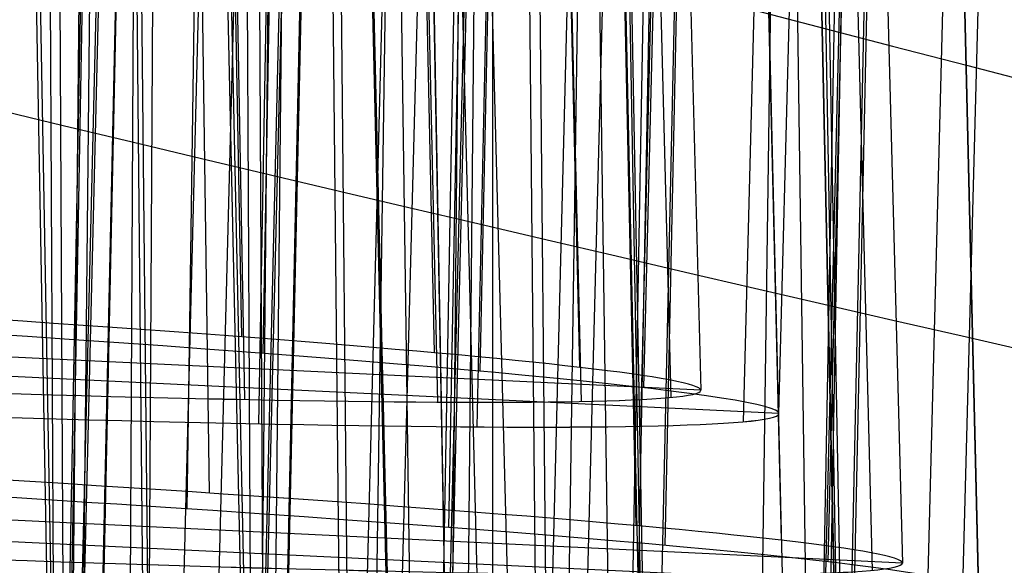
# Model space of a CAD drawing. Extents: x -64 to 57, y 4 to 161.
# Tile 205 of 256: x -7.672 to -7.156, y 156.847 to 157.133. Entities that reach past the tile are written whole.
import ezdxf

# ---------------------------------------------------------------- set-up
doc = ezdxf.new("R2010")
doc.units = 0
doc.layers.add('DEFAULT', color=7, linetype='CONTINUOUS')

msp = doc.modelspace()

# ---------------------------------------------------------------- linework, layer by layer
at = {"layer": 'DEFAULT', "color": 254}
for p, q in [((-7.612607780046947, 157.5685466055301, 51.90270303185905), (-7.605061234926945, 156.8027786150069, 51.88412492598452)), ((-7.582814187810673, 157.5725869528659, 48.97248294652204), (-7.572974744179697, 156.8846621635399, 48.95739362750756)), ((-7.639063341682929, 156.7947378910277, 51.81244794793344), (-7.631502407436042, 157.5559071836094, 51.79418045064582)), ((-7.584576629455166, 156.8763552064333, 48.89033732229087), (-7.57485044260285, 157.5528594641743, 48.87568104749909)), ((-7.565964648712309, 157.5575206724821, 47.19339695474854), (-7.554536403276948, 156.9336698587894, 47.20507015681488)), ((-7.669100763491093, 157.5521238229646, 44.19274697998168), (-7.634309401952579, 155.6552860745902, 44.22819714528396)), ((-7.566738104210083, 157.5470624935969, 46.06838362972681), (-7.556117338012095, 156.9664393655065, 46.05750403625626)), ((-7.614823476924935, 157.5405140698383, 53.36094735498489), (-7.607193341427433, 156.7602853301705, 53.37990011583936)), ((-7.547064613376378, 156.9209157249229, 47.2813977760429), (-7.535852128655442, 157.533063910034, 47.29302175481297)), ((-7.667836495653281, 155.6441604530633, 44.25628811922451), (-7.63325320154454, 157.5298820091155, 44.29205353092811)), ((-7.653191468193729, 157.531200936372, 54.85963139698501), (-7.643736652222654, 155.6573563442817, 54.81148257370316)), ((-7.462407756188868, 157.5312594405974, 49.06887167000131), (-7.450409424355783, 156.8759121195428, 49.05660237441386)), ((-7.67068709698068, 157.525005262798, 43.06812715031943), (-7.63650620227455, 155.6557685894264, 43.0330908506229)), ((-7.644995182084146, 156.7472918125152, 53.46859498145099), (-7.637409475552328, 157.5239917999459, 53.48766496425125)), ((-7.544742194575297, 156.9577993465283, 45.99786982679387), (-7.534388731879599, 157.5217123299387, 45.98745971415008)), ((-7.466173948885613, 157.5227077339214, 47.07443240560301), (-7.453399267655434, 156.9323061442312, 47.08314019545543)), ((-7.462425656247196, 157.5258349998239, 50.19378989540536), (-7.449927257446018, 156.8431268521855, 50.20657228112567)), ((-7.477869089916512, 157.5216037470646, 51.9731025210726), (-7.467438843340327, 156.7941558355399, 51.95716293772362)), ((-7.569597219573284, 157.5161770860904, 44.07387790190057), (-7.528807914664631, 155.6321736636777, 44.10162879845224)), ((-7.467159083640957, 157.5147863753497, 46.18666605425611), (-7.4551341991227, 156.9581689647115, 46.17842903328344)), ((-7.447343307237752, 156.8665870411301, 48.99997365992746), (-7.435589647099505, 157.5061950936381, 48.98817641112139)), ((-7.485791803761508, 156.7850834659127, 51.89222438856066), (-7.475447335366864, 157.5028443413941, 51.87669078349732)), ((-7.666939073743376, 155.6447729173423, 43.02140699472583), (-7.632888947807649, 157.4999560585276, 42.98714851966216)), ((-7.450385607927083, 156.8298154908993, 50.28081266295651), (-7.438119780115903, 157.4999031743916, 50.29354455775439)), ((-7.39159446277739, 157.4965608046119, 46.93787532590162), (-7.377995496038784, 156.932676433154, 46.94362840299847)), ((-7.363057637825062, 157.4973903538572, 49.18704207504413), (-7.349447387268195, 156.8676369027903, 49.17773060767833)), ((-7.570952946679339, 157.4953407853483, 43.18656965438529), (-7.530715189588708, 155.6327037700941, 43.15900317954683)), ((-7.432538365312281, 156.9193146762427, 47.14630513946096), (-7.420101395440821, 157.4939705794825, 47.15494362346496)), ((-7.391888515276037, 157.4909862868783, 46.32396656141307), (-7.378859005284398, 156.9504770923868, 46.3184384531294)), ((-7.362435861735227, 157.4930097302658, 50.07469145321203), (-7.348347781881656, 156.841751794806, 50.08430174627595)), ((-7.558331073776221, 155.6202916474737, 44.12601969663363), (-7.517852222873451, 157.4895044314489, 44.15408273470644)), ((-7.49523673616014, 157.4885438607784, 43.93750504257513), (-7.45004493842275, 155.6150790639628, 43.9565950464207)), ((-7.507269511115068, 157.4819669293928, 54.9031197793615), (-7.488866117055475, 155.6234675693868, 54.85806708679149)), ((-7.431022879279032, 156.9484661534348, 46.13291655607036), (-7.419390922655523, 157.4853888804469, 46.12512319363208)), ((-7.657953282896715, 157.4790726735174, 56.40415279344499), (-7.649058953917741, 155.6585263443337, 56.45098841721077)), ((-7.357752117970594, 157.4800677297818, 52.06954660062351), (-7.345015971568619, 156.7853682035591, 52.05655754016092)), ((-7.345052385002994, 157.4797915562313, 46.78771061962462), (-7.331063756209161, 156.9347117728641, 46.79054763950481)), ((-7.550250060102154, 155.6115441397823, 54.83972127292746), (-7.531695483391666, 157.4705909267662, 54.79514160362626)), ((-7.495627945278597, 157.4741520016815, 43.32400232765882), (-7.450819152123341, 155.6154034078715, 43.30499608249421)), ((-7.329318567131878, 157.47317852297, 46.63130187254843), (-7.315325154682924, 156.9385102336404, 46.63130187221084)), ((-7.287946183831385, 157.4717858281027, 49.32417403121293), (-7.273195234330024, 156.8599405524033, 49.31792060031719)), ((-7.557695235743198, 155.6208783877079, 43.15173107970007), (-7.517711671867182, 157.4665694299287, 43.12493862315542)), ((-7.44881294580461, 157.4699470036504, 43.787547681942), (-7.40093531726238, 155.6044362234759, 43.79724648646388)), ((-7.334108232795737, 156.8572893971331, 49.13458812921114), (-7.320871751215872, 157.4680360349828, 49.12573084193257)), ((-7.28774734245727, 157.4689614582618, 49.93799343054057), (-7.272630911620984, 156.8421183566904, 49.94439094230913)), ((-7.433101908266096, 157.4612129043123, 43.63130186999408), (-7.38439638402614, 155.6008821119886, 43.63130187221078)), ((-7.346705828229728, 156.9196793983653, 46.99085170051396), (-7.333554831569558, 157.4646784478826, 46.99656914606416)), ((-7.335871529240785, 156.8282128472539, 50.14580357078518), (-7.322136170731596, 157.4630134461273, 50.15535098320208)), ((-7.476375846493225, 155.6026259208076, 43.97647638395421), (-7.431581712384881, 157.4585474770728, 43.99592245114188)), ((-7.358492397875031, 157.4593865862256, 53.19392383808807), (-7.345554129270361, 156.7526213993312, 53.20715717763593)), ((-7.349070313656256, 156.7753325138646, 52.00177298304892), (-7.336544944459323, 157.4560123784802, 51.98923485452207)), ((-7.345159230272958, 156.939787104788, 46.28980145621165), (-7.332624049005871, 157.4586697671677, 46.28464405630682)), ((-7.241172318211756, 157.4543587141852, 49.78772937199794), (-7.225512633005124, 156.8441628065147, 49.79090554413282)), ((-7.225447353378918, 157.4499046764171, 49.63130187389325), (-7.209690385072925, 156.8479607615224, 49.63130187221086)), ((-7.654532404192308, 155.6432681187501, 41.12578858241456), (-7.615425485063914, 157.4474696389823, 41.15282292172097)), ((-7.292894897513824, 156.921975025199, 46.81960265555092), (-7.279435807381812, 157.4459492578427, 46.82248233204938)), ((-7.258684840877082, 157.4455669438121, 52.18765728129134), (-7.244227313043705, 156.7770766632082, 52.17778782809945)), ((-7.47531687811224, 155.6029532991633, 43.30284406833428), (-7.430868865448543, 157.4427651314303, 43.28456161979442)), ((-7.248580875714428, 156.8486413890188, 49.2909364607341), (-7.234304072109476, 157.4395448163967, 49.28506734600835)), ((-7.510974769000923, 157.4342833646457, 56.36123339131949), (-7.493281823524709, 155.6244654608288, 56.40519857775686)), ((-7.425050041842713, 155.5916310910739, 43.81194806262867), (-7.377626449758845, 157.4377884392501, 43.82208358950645)), ((-7.372680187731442, 157.4364076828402, 54.97377949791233), (-7.34616738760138, 155.5926407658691, 54.93342976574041)), ((-7.274369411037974, 156.9262644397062, 46.64101461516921), (-7.260926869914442, 157.4386013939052, 46.64116425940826)), ((-7.250107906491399, 156.8285770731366, 49.99047281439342), (-7.235449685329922, 157.4360737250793, 49.9968479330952)), ((-7.352757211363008, 156.7386799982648, 53.2804454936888), (-7.340054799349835, 157.4326477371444, 53.29363163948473)), ((-7.258395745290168, 157.4293825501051, 53.07466067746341), (-7.243724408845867, 156.7512407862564, 53.08466518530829)), ((-7.407430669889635, 155.5879610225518, 43.64043408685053), (-7.359172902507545, 157.428092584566, 43.64097150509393)), ((-7.40244813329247, 155.5795840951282, 54.91766727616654), (-7.375860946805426, 157.4190640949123, 54.87790796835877)), ((-7.196397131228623, 156.8308777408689, 49.81943574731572), (-7.181270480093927, 157.4197734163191, 49.82267245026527)), ((-7.183820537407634, 157.4189164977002, 52.32459605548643), (-7.16815733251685, 156.7694061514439, 52.31796755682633)), ((-7.572764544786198, 155.625515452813, 40.97622354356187), (-7.52954351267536, 157.4155834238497, 40.99494111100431)), ((-7.557044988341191, 155.6119708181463, 56.44330681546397), (-7.539425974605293, 157.4165843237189, 56.48761708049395)), ((-7.236300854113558, 156.7660412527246, 52.13613210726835), (-7.222179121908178, 157.4171818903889, 52.12670341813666)), ((-7.177951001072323, 156.8351551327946, 49.64117927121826), (-7.16275995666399, 157.414830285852, 49.64134854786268)), ((-7.654081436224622, 155.6438941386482, 40.15082074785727), (-7.61580400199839, 157.4102382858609, 40.12519884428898)), ((-7.548014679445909, 157.4098110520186, 57.85962645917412), (-7.538981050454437, 155.634418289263, 57.81402228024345)), ((-7.610502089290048, 155.6227652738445, 57.78980461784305), (-7.601283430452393, 157.4060781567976, 57.74444737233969)), ((-7.183707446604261, 157.4080305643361, 52.93786942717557), (-7.167876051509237, 156.7516063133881, 52.94456503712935)), ((-7.238280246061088, 156.7370556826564, 53.14536924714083), (-7.223956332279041, 157.3989802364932, 53.15532217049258)), ((-7.521540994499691, 155.6144558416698, 40.81174255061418), (-7.475842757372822, 157.3932942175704, 40.8214893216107)), ((-7.424337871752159, 156.1586898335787, 40.37582277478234), (-7.424438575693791, 157.3962254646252, 40.35422174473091)), ((-7.424343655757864, 156.2297686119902, 37.75032067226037), (-7.424438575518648, 157.3962233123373, 37.77068099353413)), ((-7.252844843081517, 157.3957072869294, 55.0703560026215), (-7.219232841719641, 155.5654601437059, 55.03619165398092)), ((-7.571662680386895, 155.6258350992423, 40.3023390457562), (-7.529030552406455, 157.3901167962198, 40.28482813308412)), ((-7.503917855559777, 155.6107628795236, 40.64025272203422), (-7.457479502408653, 157.3814581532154, 40.6407698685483)), ((-7.270905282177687, 155.551383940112, 55.02405916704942), (-7.237325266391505, 157.3731549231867, 54.99055845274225)), ((-7.401949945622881, 157.3636365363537, 57.90345648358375), (-7.384413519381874, 155.6008582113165, 57.86075733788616)), ((-7.254186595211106, 157.3606623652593, 56.19379436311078), (-7.221313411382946, 155.5659085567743, 56.22738153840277)), ((-7.44967370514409, 155.5878409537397, 57.8384487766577), (-7.431968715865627, 157.3536524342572, 57.79613821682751)), ((-7.668234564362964, 155.6483647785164, 37.97611595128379), (-7.627462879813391, 157.336171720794, 37.99371757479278)), ((-7.554053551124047, 157.3388972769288, 59.40448737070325), (-7.54573394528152, 155.6358614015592, 59.44830002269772)), ((-7.274299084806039, 155.5513150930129, 56.25945573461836), (-7.241655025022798, 157.3337797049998, 56.29330720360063)), ((-7.620137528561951, 155.623728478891, 59.49318972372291), (-7.611850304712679, 157.3255326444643, 59.53739969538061)), ((-7.267415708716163, 157.3205216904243, 57.97443252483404), (-7.242173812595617, 155.5703546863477, 57.93618057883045)), ((-7.617131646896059, 155.6372473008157, 37.81158752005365), (-7.574077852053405, 157.3129549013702, 37.82074476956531)), ((-7.301613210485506, 155.5560639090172, 57.91694945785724), (-7.276261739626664, 157.3048679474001, 57.87919956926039)), ((-7.667066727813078, 155.6486661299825, 37.30177366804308), (-7.627107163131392, 157.3017581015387, 37.28540014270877)), ((-7.599518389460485, 155.6335338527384, 37.64007301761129), (-7.555831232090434, 157.2992943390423, 37.64055952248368)), ((-7.406667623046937, 157.2987812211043, 59.36138792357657), (-7.39006111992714, 155.6020703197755, 59.40259767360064)), ((-7.457484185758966, 155.5884763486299, 59.44578838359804), (-7.440946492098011, 157.2803636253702, 59.48732306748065)), ((-7.315324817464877, 156.9384864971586, 46.63213447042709), (-8.92800153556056, 157.016057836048, 46.63213447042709)), ((-7.274367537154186, 156.9262872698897, 46.64021940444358), (-9.061659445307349, 157.0123176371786, 46.63687819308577)), ((-7.209690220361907, 156.8479448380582, 49.63186051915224), (-8.82586600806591, 156.925684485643, 49.63186051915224)), ((-7.177949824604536, 156.8351701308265, 49.64065695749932), (-8.961741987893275, 156.921032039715, 49.63732228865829))]:
    msp.add_line(p, q, dxfattribs=at)
at = {"layer": 'DEFAULT', "color": 254, "extrusion": (-0.007706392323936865, 0.0329163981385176, 0.9994283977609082)}
msp.add_arc((-51.81313134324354, -202.6872173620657, 40.91119924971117), 54.27339981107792, 59.16244649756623, 75.47027365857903, dxfattribs=at)
at = {"layer": 'DEFAULT', "color": 254, "extrusion": (-0.009585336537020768, 0.03267403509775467, 0.9994200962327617)}
msp.add_arc((-62.99088180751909, -199.5012943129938, 40.89634588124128), 54.27341004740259, 55.98578140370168, 72.29359930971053, dxfattribs=at)
at = {"layer": 'DEFAULT', "color": 254, "extrusion": (0.09501970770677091, -0.06381249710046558, 0.9934280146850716)}
msp.add_arc((177.8937422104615, 120.7305356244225, 50.11691854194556), 55.31061228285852, 197.0185561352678, 212.3987439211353, dxfattribs=at)
at = {"layer": 'DEFAULT', "color": 254, "extrusion": (0.09314869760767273, -0.06405678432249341, 0.9935894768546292)}
msp.add_arc((176.5649874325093, 122.6700686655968, 50.10443404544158), 55.31061227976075, 197.6522468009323, 213.0324345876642, dxfattribs=at)
at = {"layer": 'DEFAULT', "color": 254, "extrusion": (-0.03204746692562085, 0.08381880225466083, 0.9959655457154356)}
msp.add_arc((-79.84415249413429, -193.6147199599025, 48.30080636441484), 56.73027316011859, 52.68382813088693, 67.5954069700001, dxfattribs=at)
at = {"layer": 'DEFAULT', "color": 254, "extrusion": (-0.03391817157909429, 0.08357813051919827, 0.9959238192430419)}
msp.add_arc((-83.81013263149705, -191.9372177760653, 48.2855709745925), 56.73027316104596, 51.51255833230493, 66.42413717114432, dxfattribs=at)
at = {"layer": 'DEFAULT', "color": 254, "extrusion": (0.001273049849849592, 0.01332156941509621, 0.9999104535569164)}
msp.add_arc((3.87283252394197, 199.5893144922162, 43.29072052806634), 44.0412721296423, 253.6970217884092, 260.4304937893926, dxfattribs=at)
at = {"layer": 'DEFAULT', "color": 254, "extrusion": (0.0005099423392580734, 0.004966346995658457, 0.999987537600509)}
msp.add_arc((3.915156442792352, 200.1180858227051, 41.70287373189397), 44.33475163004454, 253.7459400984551, 260.4586345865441, dxfattribs=at)
at = {"layer": 'DEFAULT', "color": 254, "extrusion": (0.002008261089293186, 0.02310624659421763, 0.9997309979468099)}
msp.add_arc((13.33078137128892, -207.9896679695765, 40.71517266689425), 53.24044568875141, 80.54776117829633, 85.64439722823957, dxfattribs=at)
at = {"layer": 'DEFAULT', "color": 254, "extrusion": (-0.0009919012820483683, -0.004246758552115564, 0.9999904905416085)}
msp.add_arc((3.869094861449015, 199.8132174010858, 37.30836432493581), 43.53416371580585, 255.0157882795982, 260.3175630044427, dxfattribs=at)
at = {"layer": 'DEFAULT', "color": 254}
msp.add_arc((3.831453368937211, 199.6537812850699, 39.06250761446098), 43.5345819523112, 255.015900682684, 260.3176245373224, dxfattribs=at)
at = {"layer": 'DEFAULT', "color": 254, "extrusion": (0.0008237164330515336, 0.008945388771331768, 0.9999596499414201)}
msp.add_arc((4.73400320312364, 208.4665706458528, 38.79984912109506), 52.90321676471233, 255.5020202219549, 260.6315581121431, dxfattribs=at)
at = {"layer": 'DEFAULT', "color": 254, "extrusion": (-0.0009703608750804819, -0.004172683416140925, 0.9999908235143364)}
msp.add_arc((3.926677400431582, 200.0768442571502, 37.17985815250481), 43.86464553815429, 255.0321311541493, 260.3013129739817, dxfattribs=at)
at = {"layer": 'DEFAULT', "color": 254, "extrusion": (0.09498617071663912, -0.06353826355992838, 0.9934487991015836)}
msp.add_arc((177.2120157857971, 119.766123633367, 50.24031658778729), 55.19804034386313, 196.8434382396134, 212.2571192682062, dxfattribs=at)
at = {"layer": 'DEFAULT', "color": 254, "extrusion": (0.09311513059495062, -0.06378255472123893, 0.9936102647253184)}
msp.add_arc((175.8945678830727, 121.6972306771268, 50.22783190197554), 55.1980403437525, 197.4768305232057, 212.8905115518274, dxfattribs=at)
at = {"layer": 'DEFAULT', "color": 254, "extrusion": (6.14439629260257e-05, 0.0002434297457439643, 0.9999999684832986)}
msp.add_arc((3.956104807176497, 200.2707816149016, 40.85394418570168), 44.58478084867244, 253.7027605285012, 260.41635341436, dxfattribs=at)
at = {"layer": 'DEFAULT', "color": 254, "extrusion": (-0.03205789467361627, 0.08308525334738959, 0.9960266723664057)}
msp.add_arc((-79.94740843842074, -192.1291243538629, 48.0893955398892), 56.34176278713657, 52.39852871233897, 67.431338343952, dxfattribs=at)
at = {"layer": 'DEFAULT', "color": 254, "extrusion": (-0.03392873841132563, 0.08284456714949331, 0.9959847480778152)}
msp.add_arc((-83.90944403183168, -190.4380776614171, 48.07415637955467), 56.34176278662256, 51.21929719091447, 66.25210682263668, dxfattribs=at)
at = {"layer": 'DEFAULT', "color": 254, "extrusion": (-0.0009932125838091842, -0.004254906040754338, 0.9999904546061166)}
msp.add_arc((3.871532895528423, 199.8214688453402, 37.10798084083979), 43.73971696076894, 255.0156312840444, 260.3174799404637, dxfattribs=at)
at = {"layer": 'DEFAULT', "color": 254, "extrusion": (8.765462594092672e-05, 0.0009902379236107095, 0.9999995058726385)}
msp.add_arc((4.854166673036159, 209.4239100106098, 37.6739155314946), 53.85630970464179, 255.5816264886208, 260.6502818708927, dxfattribs=at)
at = {"layer": 'DEFAULT', "color": 254, "extrusion": (0.2841817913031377, 0.958172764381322, -0.03384764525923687)}
msp.add_arc((52.48551075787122, 48.6527272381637, 146.4942697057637), 0.8443439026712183, 182.3812641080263, 357.6730294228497, dxfattribs=at)
at = {"layer": 'DEFAULT', "color": 254, "extrusion": (0.2843457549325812, 0.9586834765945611, -0.008572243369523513)}
msp.add_arc((52.48731758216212, 44.86330204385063, 147.6758453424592), 0.8443974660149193, 2.468058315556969, 177.5862060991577, dxfattribs=at)
at = {"layer": 'DEFAULT', "color": 254, "extrusion": (0.2599652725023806, 0.9655917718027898, -0.007112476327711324)}
msp.add_arc((48.76669294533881, 44.66775847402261, 149.0036858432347), 0.9234985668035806, 1.957022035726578, 177.8967103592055, dxfattribs=at)
at = {"layer": 'DEFAULT', "color": 254, "extrusion": (0.2598815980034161, 0.9651675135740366, -0.03021962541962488)}
msp.add_arc((48.77118133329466, 48.16331385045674, 147.9294423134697), 0.9234529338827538, 181.8754823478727, 357.9781869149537, dxfattribs=at)
at = {"layer": 'DEFAULT', "color": 254, "extrusion": (0.248212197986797, 0.9684930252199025, -0.02029691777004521)}
msp.add_arc((47.03545643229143, 43.64223196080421, 148.9578410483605), 0.9202728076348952, 1.770877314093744, 178.0893139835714, dxfattribs=at)
at = {"layer": 'DEFAULT', "color": 254, "extrusion": (0.2480780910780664, 0.9678674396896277, -0.04110814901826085)}
msp.add_arc((47.03933532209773, 46.79151350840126, 148.0151151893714), 0.9202223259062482, 181.6702884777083, 358.1898133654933, dxfattribs=at)
at = {"layer": 'DEFAULT', "color": 254, "extrusion": (0.04802599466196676, 0.998440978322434, 0.02844497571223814)}
msp.add_arc((15.65432563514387, 42.16512445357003, 157.668940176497), 0.8072711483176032, 180.1171592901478, 359.9300924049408, dxfattribs=at)
at = {"layer": 'DEFAULT', "color": 254, "extrusion": (0.04802599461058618, 0.9984409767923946, 0.02844502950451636)}
msp.add_arc((15.65432563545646, 42.16512363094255, 157.6689424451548), 0.8072711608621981, 180.1177031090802, 359.9295485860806, dxfattribs=at)
at = {"layer": 'DEFAULT', "color": 254, "extrusion": (0.04800522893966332, 0.9984324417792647, 0.02877772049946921)}
msp.add_arc((15.69705691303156, 42.11881503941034, 157.673287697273), 0.8946812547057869, 179.8612382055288, 359.9713602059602, dxfattribs=at)
at = {"layer": 'DEFAULT', "color": 254, "extrusion": (0.04802599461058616, 0.9984409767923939, 0.02844502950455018)}
msp.add_arc((15.65432635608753, 42.16337600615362, 157.6689424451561), 0.8072701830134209, 0.0535857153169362, 179.9936659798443, dxfattribs=at)
at = {"layer": 'DEFAULT', "color": 254, "extrusion": (0.0480259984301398, 0.9984410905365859, 0.02844103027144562)}
msp.add_arc((15.65432610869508, 42.16398076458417, 157.6687737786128), 0.8072701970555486, 0.0554346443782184, 179.9918170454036, dxfattribs=at)
at = {"layer": 'DEFAULT', "color": 254, "extrusion": (0.04800522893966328, 0.9984324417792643, 0.02877772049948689)}
msp.add_arc((15.69705587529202, 42.11810467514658, 157.6732876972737), 0.8946822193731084, 0.0168522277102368, 179.8157461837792, dxfattribs=at)
at = {"layer": 'DEFAULT', "color": 254, "extrusion": (0.04800524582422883, 0.9984326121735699, 0.02877177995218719)}
msp.add_arc((15.69705716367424, 42.11899382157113, 157.6730372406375), 0.8946823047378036, 0.0199204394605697, 179.8126780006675, dxfattribs=at)
at = {"layer": 'DEFAULT', "color": 254, "extrusion": (0.0480259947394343, 0.9984409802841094, 0.0284449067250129)}
msp.add_arc((15.54621430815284, 45.16607689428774, 157.6689368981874), 0.8090225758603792, 180.0975815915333, 359.9388540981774, dxfattribs=at)
at = {"layer": 'DEFAULT', "color": 254, "extrusion": (0.0480259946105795, 0.998440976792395, 0.02844502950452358)}
msp.add_arc((15.54621431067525, 45.16606880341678, 157.6689424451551), 0.8090225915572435, 180.0983801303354, 359.9380555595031, dxfattribs=at)
at = {"layer": 'DEFAULT', "color": 254, "extrusion": (0.04800522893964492, 0.9984324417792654, 0.02877772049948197)}
msp.add_arc((15.59462321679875, 45.12049828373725, 157.6732876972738), 0.8929296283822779, 179.878644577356, 359.9432764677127, dxfattribs=at)
at = {"layer": 'DEFAULT', "color": 254, "extrusion": (0.04802599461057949, 0.9984409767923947, 0.02844502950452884)}
msp.add_arc((15.54621486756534, 45.16431736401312, 157.6689424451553), 0.8090220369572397, 0.0620942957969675, 179.9743413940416, dxfattribs=at)
at = {"layer": 'DEFAULT', "color": 254, "extrusion": (0.04802600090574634, 0.9984411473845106, 0.02843903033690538)}
msp.add_arc((15.5462145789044, 45.16523292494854, 157.6686714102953), 0.8090220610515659, 0.064268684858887, 179.9721669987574, dxfattribs=at)
at = {"layer": 'DEFAULT', "color": 254, "extrusion": (0.2299348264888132, 0.9726313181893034, -0.03344090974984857)}
msp.add_arc((44.29085444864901, 42.62764271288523, 149.2019910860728), 0.9156354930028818, 1.490761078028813, 178.3737207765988, dxfattribs=at)
at = {"layer": 'DEFAULT', "color": 254, "extrusion": (0.04800522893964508, 0.9984324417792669, 0.02877772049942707)}
msp.add_arc((15.59462211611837, 45.1197900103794, 157.6732876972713), 0.8929303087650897, 359.9887235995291, 179.83319744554, dxfattribs=at)
at = {"layer": 'DEFAULT', "color": 254, "extrusion": (0.04800526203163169, 0.9984327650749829, 0.02876644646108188)}
msp.add_arc((15.59462477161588, 45.12151344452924, 157.6727785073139), 0.8929303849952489, 359.992247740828, 179.8296733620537, dxfattribs=at)
at = {"layer": 'DEFAULT', "color": 254, "extrusion": (0.2659248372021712, 0.9638672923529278, 0.01561485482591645)}
msp.add_arc((49.19836558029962, 53.32893322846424, 149.8284302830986), 0.8398346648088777, 182.0937058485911, 357.9186084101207, dxfattribs=at)
at = {"layer": 'DEFAULT', "color": 254, "extrusion": (0.2657563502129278, 0.9632471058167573, 0.03909700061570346)}
msp.add_arc((49.19874845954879, 49.73402912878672, 151.0389082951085), 0.8398220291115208, 2.069924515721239, 177.9423976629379, dxfattribs=at)
at = {"layer": 'DEFAULT', "color": 254, "extrusion": (0.2430019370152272, 0.9699104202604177, 0.01496112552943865)}
msp.add_arc((45.72214346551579, 53.41617999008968, 150.8906556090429), 0.9189036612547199, 181.6363867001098, 358.1736469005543, dxfattribs=at)
at = {"layer": 'DEFAULT', "color": 254, "extrusion": (0.2428333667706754, 0.96938402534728, 0.03642207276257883)}
msp.add_arc((45.71670755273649, 50.1094313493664, 152.0035899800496), 0.9188952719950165, 1.618941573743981, 178.190987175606, dxfattribs=at)
at = {"layer": 'DEFAULT', "color": 254, "extrusion": (0.2297858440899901, 0.9719115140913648, -0.05085739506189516)}
msp.add_arc((44.29401870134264, 45.26992850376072, 148.4349187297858), 0.9155887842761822, 181.3793006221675, 358.485081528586, dxfattribs=at)

doc.saveas('drawing.dxf')
